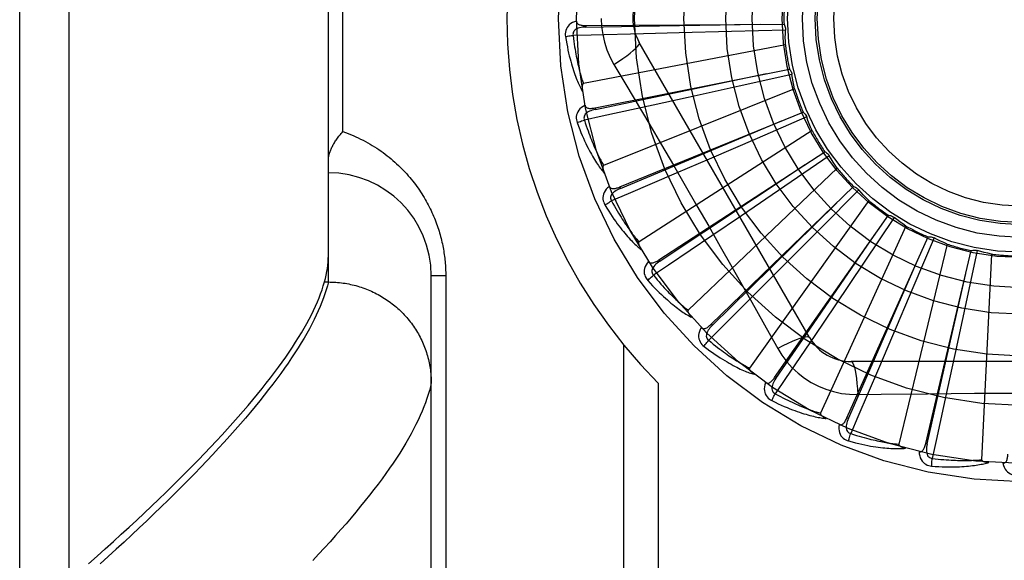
# Model space of a CAD drawing. Header units: inches. Extents: x 0 to 212, y 0 to 138.
# Tile 144 of 256: x 37.443 to 38.041, y 93.117 to 93.445. Entities that reach past the tile are written whole.
import ezdxf

# ---------------------------------------------------------------- set-up
doc = ezdxf.new("R2010")
doc.units = ezdxf.units.IN
doc.header["$LTSCALE"] = 11.6875
doc.header["$MEASUREMENT"] = 0
doc.linetypes.add('HIDDEN', pattern=[0.2, 0.1, -0.1])
doc.layers.add('LEFTHAND_DOOR_ASSEMBLY', color=7, linetype='CONTINUOUS')

msp = doc.modelspace()

# ---------------------------------------------------------------- linework, layer by layer
at = {"layer": 'LEFTHAND_DOOR_ASSEMBLY', "color": 8, "linetype": 'HIDDEN'}
for p, q in [((37.47292, 92.88923), (37.47292, 94.00237)), ((37.44292, 92.91862), (37.44292, 93.97298)), ((37.63042, 93.28577), (37.63042, 93.60583)), ((37.6392, 93.37705), (37.6392, 93.51455)), ((37.78686, 93.44146), (37.90721, 93.44227)), ((37.78686, 93.44146), (37.78687, 93.4405)), ((37.87532, 93.43778), (37.84354, 93.43695)), ((37.9081, 93.4387), (37.87532, 93.43778)), ((37.84354, 93.43695), (37.82179, 93.43641)), ((37.90805, 93.42981), (37.78534, 93.40616)), ((37.92272, 93.25205), (37.81927, 93.43122)), ((37.79246, 93.39147), (37.91048, 93.41504)), ((37.80393, 93.41776), (37.81119, 93.40559)), ((37.91204, 93.41171), (37.88002, 93.4046)), ((37.91367, 93.40297), (37.79765, 93.35652)), ((37.88002, 93.4046), (37.84897, 93.39777)), ((37.84897, 93.39777), (37.82772, 93.39312)), ((37.79246, 93.39147), (37.79265, 93.39053)), ((37.80742, 93.34345), (37.91885, 93.38893)), ((37.88609, 93.37534), (37.90569, 93.38358)), ((37.92101, 93.38595), (37.89092, 93.37291)), ((37.92427, 93.37767), (37.81914, 93.31011)), ((37.80779, 93.34256), (37.88609, 93.37534)), ((37.89092, 93.37291), (37.86172, 93.36032)), ((37.8312, 93.29912), (37.93201, 93.36487)), ((37.86172, 93.36032), (37.84173, 93.35174)), ((37.93469, 93.36235), (37.90761, 93.34385)), ((37.93946, 93.35484), (37.84901, 93.2686)), ((37.80742, 93.34345), (37.80779, 93.34256)), ((37.86294, 93.26009), (37.94948, 93.34373)), ((37.90761, 93.34385), (37.88133, 93.32597)), ((37.95259, 93.34177), (37.9295, 93.31848)), ((37.95869, 93.3353), (37.88621, 93.2335)), ((37.88133, 93.32597), (37.86332, 93.31376)), ((37.90149, 93.22778), (37.97064, 93.32629)), ((37.97407, 93.32495), (37.9558, 93.29771)), ((37.9295, 93.31848), (37.90708, 93.29594)), ((37.98128, 93.31975), (37.92937, 93.20607)), ((37.94546, 93.20335), (37.99472, 93.31316)), ((37.99834, 93.31249), (37.98556, 93.28229)), ((38.00641, 93.30875), (37.97694, 93.1873)), ((37.99326, 93.18768), (38.02085, 93.30483)), ((38.02452, 93.30486), (38.01769, 93.27278)), ((38.03316, 93.30271), (38.02721, 93.17788)), ((37.8312, 93.29912), (37.83173, 93.29832)), ((37.90708, 93.29594), (37.89171, 93.28055)), ((37.9558, 93.29771), (37.93805, 93.27133)), ((37.69292, 92.94919), (37.69292, 93.28955)), ((37.7017, 93.28955), (37.69292, 93.28955)), ((37.7017, 93.28955), (37.7017, 93.0083)), ((37.62736, 93.28344), (37.62805, 93.28577)), ((37.62805, 93.28577), (37.63042, 93.28577)), ((37.63042, 93.28577), (37.63156, 93.28576)), ((37.98556, 93.28229), (37.97311, 93.25303)), ((37.93805, 93.27133), (37.92587, 93.25331)), ((38.01769, 93.27278), (38.01101, 93.2417)), ((37.86294, 93.26009), (37.86361, 93.2594)), ((37.97311, 93.25303), (37.96457, 93.23303)), ((37.80963, 93.24782), (37.80963, 92.9758)), ((38.01101, 93.2417), (38.00641, 93.22044)), ((38.15486, 93.23747), (37.94797, 93.23747)), ((37.83084, 93.22443), (37.83084, 92.9758)), ((37.90149, 93.22778), (37.90228, 93.22723)), ((37.95196, 93.21745), (37.96613, 93.21766)), ((37.94546, 93.20335), (37.94634, 93.20296)), ((37.99326, 93.18768), (37.9942, 93.18746))]:
    msp.add_line(p, q, dxfattribs=at)
for points in [[(37.78115, 93.44415), (37.77986, 93.44373), (37.77871, 93.44321), (37.77769, 93.4426), (37.7768, 93.4419), (37.77605, 93.44112), (37.77545, 93.44027), (37.77498, 93.43935), (37.77465, 93.43839), (37.77445, 93.43742), (37.77436, 93.43647), (37.77436, 93.43557), (37.77446, 93.43472)], [(37.78115, 93.44416), (37.7812, 93.4437), (37.78133, 93.44328), (37.78153, 93.44292), (37.78181, 93.4426), (37.78214, 93.44233), (37.78253, 93.44211), (37.78296, 93.44193), (37.78343, 93.44179), (37.78394, 93.44167), (37.78448, 93.44159), (37.78504, 93.44153), (37.78563, 93.44149), (37.78623, 93.44147), (37.78686, 93.44146)], [(37.79617, 93.4458), (37.7964, 93.44092), (37.79705, 93.43609), (37.79814, 93.43132), (37.79965, 93.42664), (37.80158, 93.42212), (37.80393, 93.41776)], [(37.78687, 93.4405), (37.78583, 93.44046), (37.78485, 93.44038), (37.78393, 93.44025), (37.78306, 93.44006), (37.78226, 93.43982), (37.78152, 93.43953), (37.78086, 93.43918), (37.78028, 93.43877), (37.7798, 93.4383), (37.77944, 93.43778), (37.77919, 93.43721), (37.77904, 93.43661), (37.77901, 93.43602), (37.77908, 93.43544)], [(37.78687, 93.4405), (37.81913, 93.441), (37.89301, 93.44219)], [(37.90721, 93.44227), (37.9075, 93.44172), (37.90773, 93.44115), (37.90791, 93.44055), (37.90803, 93.43993), (37.9081, 93.43932), (37.9081, 93.4387)], [(37.90805, 93.42981), (37.90802, 93.43204), (37.90801, 93.43426), (37.90804, 93.43649), (37.9081, 93.4387)], [(37.77446, 93.43472), (37.77507, 93.43484), (37.77576, 93.43497), (37.77652, 93.43509), (37.77734, 93.43521), (37.7782, 93.43533), (37.77908, 93.43544)], [(37.77446, 93.43472), (37.77482, 93.43252), (37.7752, 93.43042), (37.77559, 93.42842), (37.77598, 93.42651), (37.77639, 93.4247), (37.7768, 93.42297), (37.77721, 93.42132), (37.77763, 93.41975), (37.77805, 93.41826), (37.77847, 93.41683), (37.77889, 93.41548), (37.77931, 93.41418), (37.77973, 93.41295), (37.78014, 93.41178), (37.78055, 93.41066), (37.78096, 93.40959), (37.78136, 93.40857), (37.78176, 93.40761), (37.78216, 93.40669), (37.78255, 93.40582), (37.78294, 93.40499), (37.78333, 93.40421), (37.7837, 93.40346), (37.78408, 93.40275), (37.78445, 93.40208), (37.78481, 93.40144)], [(37.82179, 93.43641), (37.79012, 93.43568), (37.77908, 93.43544)], [(37.77908, 93.43544), (37.7793, 93.4336), (37.77953, 93.43184), (37.77976, 93.43016), (37.78001, 93.42855), (37.78025, 93.427), (37.7805, 93.42553), (37.78076, 93.42411), (37.78101, 93.42276), (37.78127, 93.42147), (37.78152, 93.42023), (37.78178, 93.41904), (37.78203, 93.4179), (37.78229, 93.41681), (37.78254, 93.41576), (37.78279, 93.41476), (37.78304, 93.4138), (37.78328, 93.41288), (37.78352, 93.412), (37.78376, 93.41116), (37.78399, 93.41035), (37.78423, 93.40957), (37.78446, 93.40883), (37.78468, 93.40812), (37.78491, 93.40744), (37.78513, 93.40678), (37.78534, 93.40616)], [(37.80392, 93.41776), (37.80676, 93.41962), (37.80939, 93.42143), (37.81174, 93.42313), (37.81381, 93.42474), (37.81561, 93.42624), (37.81709, 93.4276), (37.81823, 93.4288), (37.81898, 93.42982), (37.81933, 93.43063), (37.81927, 93.43122)], [(37.91048, 93.41504), (37.91087, 93.41456), (37.91121, 93.41404), (37.9115, 93.41348), (37.91174, 93.4129), (37.91191, 93.41232), (37.91204, 93.41171)], [(37.79265, 93.39053), (37.82424, 93.39712), (37.89655, 93.41228)], [(37.91367, 93.40297), (37.91321, 93.40515), (37.91279, 93.40733), (37.91239, 93.40952), (37.91204, 93.41171)], [(37.78534, 93.40616), (37.78518, 93.4061), (37.78505, 93.406), (37.78493, 93.40586), (37.78484, 93.40569), (37.78477, 93.40551), (37.78471, 93.40531), (37.78467, 93.4051), (37.78463, 93.40488), (37.78461, 93.40465), (37.78459, 93.4044), (37.78458, 93.40415), (37.78458, 93.40389), (37.78458, 93.40362), (37.78459, 93.40334), (37.78461, 93.40306), (37.78464, 93.40276), (37.78467, 93.40245), (37.7847, 93.40213), (37.78475, 93.4018), (37.78481, 93.40145)], [(37.81119, 93.40559), (37.82562, 93.38121), (37.83284, 93.36897), (37.84004, 93.35669), (37.84721, 93.3444), (37.85434, 93.33208), (37.86145, 93.31974), (37.86851, 93.30738), (37.87555, 93.295)], [(37.78635, 93.39304), (37.78516, 93.39237), (37.78413, 93.39165), (37.78324, 93.39085), (37.7825, 93.39), (37.78191, 93.3891), (37.78148, 93.38814), (37.7812, 93.38715), (37.78105, 93.38615), (37.78104, 93.38516), (37.78113, 93.3842), (37.7813, 93.38332), (37.78156, 93.3825)], [(37.79265, 93.39053), (37.79164, 93.3903), (37.79069, 93.39003), (37.78981, 93.38972), (37.789, 93.38938), (37.78825, 93.38899), (37.78759, 93.38856), (37.787, 93.38809), (37.78651, 93.38758), (37.78613, 93.38703), (37.78587, 93.38645), (37.78573, 93.38585), (37.7857, 93.38523), (37.78578, 93.38464), (37.78596, 93.38408)], [(37.82772, 93.39312), (37.79676, 93.38642), (37.78596, 93.38409)], [(37.78635, 93.39304), (37.78648, 93.3926), (37.78668, 93.39222), (37.78696, 93.39189), (37.78729, 93.39163), (37.78766, 93.39144), (37.78808, 93.39129), (37.78854, 93.3912), (37.78903, 93.39114), (37.78955, 93.39113), (37.7901, 93.39115), (37.79066, 93.39119), (37.79125, 93.39127), (37.79185, 93.39136), (37.79246, 93.39147)], [(37.78156, 93.3825), (37.78213, 93.38274), (37.78279, 93.38299), (37.78352, 93.38326), (37.78429, 93.38354), (37.78512, 93.38381), (37.78596, 93.38409)], [(37.78596, 93.38409), (37.78652, 93.38232), (37.78708, 93.38064), (37.78763, 93.37903), (37.78818, 93.37749), (37.78871, 93.37603), (37.78924, 93.37462), (37.78975, 93.37328), (37.79026, 93.372), (37.79075, 93.37078), (37.79124, 93.36961), (37.79172, 93.36849), (37.79218, 93.36742), (37.79264, 93.3664), (37.79308, 93.36542), (37.79352, 93.36449), (37.79394, 93.36359), (37.79435, 93.36273), (37.79476, 93.36191), (37.79515, 93.36113), (37.79554, 93.36038), (37.79591, 93.35966), (37.79628, 93.35898), (37.79664, 93.35832), (37.79698, 93.35769), (37.79732, 93.35709), (37.79765, 93.35652)], [(37.91885, 93.38893), (37.91932, 93.38852), (37.91975, 93.38808), (37.92014, 93.38759), (37.92048, 93.38706), (37.92077, 93.38652), (37.92101, 93.38595)], [(37.92427, 93.37767), (37.9234, 93.37973), (37.92257, 93.38179), (37.92177, 93.38387), (37.92101, 93.38595)], [(37.78156, 93.3825), (37.78233, 93.38041), (37.7831, 93.37842), (37.78386, 93.37653), (37.78461, 93.37474), (37.78535, 93.37303), (37.78608, 93.37141), (37.7868, 93.36987), (37.78751, 93.36841), (37.7882, 93.36702), (37.78889, 93.3657), (37.78956, 93.36445), (37.79021, 93.36326), (37.79086, 93.36213), (37.79148, 93.36105), (37.7921, 93.36003), (37.7927, 93.35906), (37.79329, 93.35814), (37.79386, 93.35727), (37.79443, 93.35644), (37.79498, 93.35566), (37.79552, 93.35492), (37.79604, 93.35422), (37.79656, 93.35356), (37.79706, 93.35294), (37.79755, 93.35235), (37.79802, 93.35179)], [(37.63042, 93.35945), (37.63042, 93.35985), (37.63044, 93.36026), (37.63048, 93.36068), (37.63053, 93.36111), (37.63059, 93.36156), (37.63067, 93.36201), (37.63077, 93.36247), (37.63087, 93.36293), (37.631, 93.36341), (37.63114, 93.3639), (37.6313, 93.36439), (37.63147, 93.3649), (37.63166, 93.36541), (37.63186, 93.36592), (37.63209, 93.36645), (37.63232, 93.36698), (37.63258, 93.36751), (37.63285, 93.36805), (37.63313, 93.3686), (37.63343, 93.36915), (37.63375, 93.36971), (37.63409, 93.37026), (37.63443, 93.37083), (37.6348, 93.37139), (37.63518, 93.37195), (37.63557, 93.37252), (37.63598, 93.37309), (37.6364, 93.37366), (37.63683, 93.37423), (37.63728, 93.37479), (37.63775, 93.37536), (37.63822, 93.37593), (37.63871, 93.37649), (37.6392, 93.37705)], [(37.6392, 93.37705), (37.6408, 93.37649), (37.64238, 93.3759), (37.64395, 93.37528), (37.64549, 93.37464), (37.64702, 93.37397), (37.64852, 93.37328), (37.65001, 93.37256), (37.65148, 93.37183), (37.65292, 93.37107), (37.65434, 93.37029), (37.65575, 93.36949), (37.65713, 93.36867), (37.65848, 93.36783), (37.65982, 93.36697), (37.66113, 93.3661), (37.66242, 93.36521), (37.66369, 93.3643), (37.66493, 93.36338), (37.66615, 93.36244), (37.66735, 93.36149), (37.66852, 93.36053), (37.66967, 93.35955), (37.6708, 93.35856), (37.6719, 93.35756), (37.67298, 93.35655), (37.67404, 93.35552), (37.67507, 93.35449), (37.67608, 93.35345), (37.67707, 93.3524), (37.67804, 93.35134), (37.67898, 93.35028), (37.6799, 93.3492), (37.6808, 93.34812), (37.68167, 93.34704), (37.68252, 93.34595), (37.68335, 93.34485), (37.68416, 93.34375), (37.68495, 93.34264), (37.68572, 93.34153), (37.68646, 93.34041), (37.68719, 93.3393), (37.68789, 93.33817), (37.68858, 93.33705), (37.68924, 93.33592), (37.68988, 93.33479), (37.69051, 93.33366), (37.69111, 93.33253), (37.6917, 93.33139), (37.69227, 93.33025), (37.69282, 93.32911), (37.69335, 93.32797), (37.69386, 93.32683), (37.69435, 93.32569), (37.69483, 93.32455), (37.69528, 93.32341), (37.69572, 93.32227), (37.69614, 93.32113), (37.69655, 93.32), (37.69693, 93.31887), (37.6973, 93.31775), (37.69765, 93.31663), (37.69799, 93.31551), (37.6983, 93.3144), (37.6986, 93.31329), (37.69889, 93.31219), (37.69916, 93.31109), (37.69942, 93.30999), (37.69966, 93.3089), (37.69988, 93.30781), (37.70009, 93.30673), (37.70029, 93.30564), (37.70048, 93.30456), (37.70065, 93.30348), (37.70081, 93.30241), (37.70095, 93.30133), (37.70108, 93.30026), (37.7012, 93.29919), (37.70131, 93.29812), (37.7014, 93.29705), (37.70148, 93.29599), (37.70155, 93.29493), (37.7016, 93.29387), (37.70165, 93.2928), (37.70168, 93.29172), (37.7017, 93.29064), (37.7017, 93.28955)], [(37.93201, 93.36487), (37.93255, 93.36456), (37.93305, 93.3642), (37.93353, 93.3638), (37.93397, 93.36335), (37.93435, 93.36287), (37.93469, 93.36235)], [(37.93946, 93.35484), (37.93822, 93.35669), (37.93702, 93.35856), (37.93584, 93.36045), (37.93469, 93.36235)], [(37.79765, 93.35652), (37.79751, 93.35643), (37.79739, 93.35631), (37.79731, 93.35615), (37.79725, 93.35597), (37.79721, 93.35578), (37.79719, 93.35557), (37.79719, 93.35535), (37.7972, 93.35513), (37.79722, 93.3549), (37.79724, 93.35465), (37.79728, 93.3544), (37.79733, 93.35415), (37.79739, 93.35389), (37.79745, 93.35362), (37.79752, 93.35334), (37.7976, 93.35305), (37.79769, 93.35275), (37.79779, 93.35245), (37.79789, 93.35216), (37.79799, 93.35188)], [(37.83173, 93.29832), (37.8586, 93.31618), (37.9201, 93.35712)], [(37.84173, 93.35174), (37.8126, 93.33929), (37.80243, 93.33496)], [(37.80112, 93.34382), (37.80008, 93.34295), (37.79921, 93.34204), (37.79848, 93.34109), (37.79792, 93.34012), (37.79752, 93.33912), (37.79727, 93.3381), (37.79718, 93.33707), (37.79723, 93.33606), (37.7974, 93.33508), (37.79767, 93.33416), (37.79801, 93.33333), (37.79842, 93.33257)], [(37.80112, 93.34383), (37.80134, 93.34342), (37.80161, 93.34308), (37.80194, 93.34282), (37.80231, 93.34263), (37.80272, 93.3425), (37.80316, 93.34244), (37.80363, 93.34243), (37.80412, 93.34247), (37.80463, 93.34256), (37.80516, 93.34268), (37.80571, 93.34283), (37.80627, 93.34301), (37.80684, 93.34322), (37.80742, 93.34345)], [(37.80779, 93.34256), (37.80684, 93.34214), (37.80596, 93.34169), (37.80515, 93.34123), (37.80442, 93.34074), (37.80376, 93.34021), (37.80319, 93.33967), (37.8027, 93.33909), (37.80231, 93.3385), (37.80205, 93.33789), (37.8019, 93.33727), (37.80188, 93.33665), (37.80197, 93.33604), (37.80215, 93.33548), (37.80244, 93.33496)], [(37.94948, 93.34373), (37.95007, 93.34353), (37.95064, 93.34328), (37.95118, 93.34297), (37.95169, 93.34261), (37.95216, 93.34221), (37.95259, 93.34177)], [(37.95869, 93.3353), (37.95713, 93.33688), (37.95559, 93.33849), (37.95408, 93.34012), (37.95259, 93.34177)], [(37.79842, 93.33257), (37.79893, 93.33292), (37.79953, 93.33329), (37.80019, 93.33369), (37.8009, 93.33411), (37.80166, 93.33454), (37.80243, 93.33496)], [(37.79842, 93.33257), (37.79957, 93.33067), (37.8007, 93.32886), (37.80181, 93.32715), (37.80288, 93.32553), (37.80393, 93.32399), (37.80495, 93.32254), (37.80595, 93.32116), (37.80692, 93.31986), (37.80787, 93.31863), (37.80879, 93.31747), (37.80968, 93.31636), (37.81056, 93.31532), (37.8114, 93.31433), (37.81222, 93.31339), (37.81302, 93.3125), (37.81379, 93.31166), (37.81454, 93.31087), (37.81527, 93.31012), (37.81598, 93.30942), (37.81667, 93.30876), (37.81734, 93.30813), (37.81799, 93.30755), (37.81862, 93.307), (37.81923, 93.30648), (37.81982, 93.30599), (37.8204, 93.30553)], [(37.80243, 93.33496), (37.80332, 93.33334), (37.80419, 93.33179), (37.80504, 93.33032), (37.80586, 93.32891), (37.80666, 93.32757), (37.80744, 93.32629), (37.8082, 93.32507), (37.80894, 93.32391), (37.80966, 93.3228), (37.81036, 93.32175), (37.81104, 93.32074), (37.8117, 93.31978), (37.81234, 93.31886), (37.81296, 93.31798), (37.81357, 93.31715), (37.81415, 93.31635), (37.81472, 93.31559), (37.81527, 93.31486), (37.81581, 93.31416), (37.81633, 93.3135), (37.81683, 93.31286), (37.81732, 93.31226), (37.8178, 93.31168), (37.81826, 93.31113), (37.8187, 93.31061), (37.81914, 93.31011)], [(37.86361, 93.2594), (37.88662, 93.28203), (37.93926, 93.33388)], [(37.97064, 93.32629), (37.97126, 93.3262), (37.97186, 93.32606), (37.97245, 93.32586), (37.97303, 93.3256), (37.97356, 93.3253), (37.97407, 93.32495)], [(37.98128, 93.31975), (37.97945, 93.32101), (37.97763, 93.32229), (37.97584, 93.32361), (37.97407, 93.32495)], [(37.86332, 93.31376), (37.83707, 93.29602), (37.82791, 93.28985)], [(37.90228, 93.22723), (37.92059, 93.2538), (37.96247, 93.31467)], [(37.99472, 93.31316), (37.99534, 93.31319), (37.99596, 93.31317), (37.99658, 93.31308), (37.99719, 93.31294), (37.99777, 93.31274), (37.99834, 93.31249)], [(38.00641, 93.30875), (38.00436, 93.30964), (38.00234, 93.31056), (38.00033, 93.31151), (37.99834, 93.31249)], [(37.81914, 93.31011), (37.81901, 93.30999), (37.81892, 93.30985), (37.81887, 93.30968), (37.81884, 93.30949), (37.81884, 93.30929), (37.81886, 93.30909), (37.8189, 93.30888), (37.81895, 93.30866), (37.81901, 93.30843), (37.81909, 93.3082), (37.81917, 93.30796), (37.81927, 93.30772), (37.81937, 93.30747), (37.81949, 93.30722), (37.81961, 93.30696), (37.81974, 93.30669), (37.81988, 93.30642), (37.82004, 93.30613), (37.82021, 93.30584), (37.82039, 93.30554)], [(37.62805, 93.28577), (37.6286, 93.2879), (37.62908, 93.28998), (37.62949, 93.29204), (37.62983, 93.29405), (37.63008, 93.29603), (37.63027, 93.29797), (37.63038, 93.29988), (37.63042, 93.30175)], [(37.94634, 93.20296), (37.95929, 93.23251), (37.98889, 93.30021)], [(38.02085, 93.30483), (38.02145, 93.30498), (38.02206, 93.30507), (38.02269, 93.3051), (38.02331, 93.30508), (38.02392, 93.30499), (38.02452, 93.30486)], [(38.03316, 93.30271), (38.03098, 93.3032), (38.02882, 93.30372), (38.02667, 93.30427), (38.02452, 93.30486)], [(37.82495, 93.2983), (37.82409, 93.29724), (37.8234, 93.29618), (37.82287, 93.29512), (37.8225, 93.29405), (37.82229, 93.29299), (37.82225, 93.29195), (37.82235, 93.29092), (37.82259, 93.28994), (37.82295, 93.28901), (37.82339, 93.28816), (37.82387, 93.28741), (37.82442, 93.28674)], [(37.82494, 93.2983), (37.82523, 93.29794), (37.82556, 93.29766), (37.82594, 93.29747), (37.82634, 93.29735), (37.82676, 93.2973), (37.82721, 93.29732), (37.82767, 93.29741), (37.82814, 93.29754), (37.82863, 93.29772), (37.82913, 93.29794), (37.82964, 93.29819), (37.83015, 93.29848), (37.83067, 93.29879), (37.8312, 93.29912)], [(37.83173, 93.29831), (37.83088, 93.29772), (37.8301, 93.29712), (37.82939, 93.29651), (37.82877, 93.29589), (37.82822, 93.29525), (37.82776, 93.29461), (37.82739, 93.29395), (37.82712, 93.2933), (37.82698, 93.29265), (37.82695, 93.29201), (37.82705, 93.29139), (37.82725, 93.29082), (37.82754, 93.2903), (37.82791, 93.28984)], [(37.87555, 93.295), (37.88952, 93.27025), (37.89646, 93.25791), (37.90338, 93.24549)], [(37.82442, 93.28674), (37.82486, 93.28717), (37.82538, 93.28766), (37.82595, 93.28817), (37.82657, 93.28872), (37.82723, 93.28928), (37.82791, 93.28985)], [(37.82791, 93.28985), (37.82909, 93.28842), (37.83024, 93.28706), (37.83135, 93.28578), (37.83242, 93.28455), (37.83346, 93.28339), (37.83447, 93.28228), (37.83545, 93.28123), (37.83639, 93.28023), (37.83731, 93.27928), (37.83819, 93.27837), (37.83905, 93.27751), (37.83988, 93.27669), (37.84069, 93.27591), (37.84146, 93.27517), (37.84221, 93.27446), (37.84294, 93.27379), (37.84364, 93.27314), (37.84432, 93.27253), (37.84498, 93.27195), (37.84561, 93.2714), (37.84623, 93.27087), (37.84682, 93.27037), (37.8474, 93.26989), (37.84796, 93.26944), (37.84849, 93.26901), (37.84901, 93.2686)], [(37.9942, 93.18746), (38.00132, 93.21893), (38.01757, 93.29101)], [(37.48477, 93.11478), (37.48988, 93.11931), (37.49489, 93.12379), (37.49981, 93.12822), (37.50463, 93.13261), (37.50937, 93.13696), (37.514, 93.14126), (37.51855, 93.14551), (37.523, 93.14972), (37.52736, 93.15389), (37.53163, 93.158), (37.5358, 93.16208), (37.53988, 93.1661), (37.54387, 93.17009), (37.54777, 93.17402), (37.55157, 93.17791), (37.55528, 93.18176), (37.5589, 93.18556), (37.56243, 93.18931), (37.56587, 93.19302), (37.56922, 93.19668), (37.57248, 93.2003), (37.57564, 93.20387), (37.57872, 93.2074), (37.5817, 93.21088), (37.5846, 93.21431), (37.5874, 93.21771), (37.59011, 93.22105), (37.59274, 93.22435), (37.59527, 93.22761), (37.59772, 93.23082), (37.60007, 93.23399), (37.60234, 93.23711), (37.60452, 93.24019), (37.60661, 93.24322), (37.60861, 93.24621), (37.61052, 93.24915), (37.61234, 93.25205), (37.61408, 93.25491), (37.61572, 93.25772), (37.61728, 93.26049), (37.61875, 93.26321), (37.62013, 93.26589), (37.62143, 93.26853), (37.62264, 93.27112), (37.62376, 93.27367), (37.62479, 93.27618), (37.62573, 93.27864), (37.62659, 93.28106), (37.62736, 93.28344)], [(37.63042, 93.28577), (37.62981, 93.28341), (37.62911, 93.281), (37.62832, 93.27855), (37.62745, 93.27606), (37.62649, 93.27352), (37.62544, 93.27094), (37.62431, 93.26832), (37.62308, 93.26565), (37.62177, 93.26294), (37.62037, 93.26019), (37.61888, 93.25739), (37.6173, 93.25455), (37.61564, 93.25167), (37.61388, 93.24874), (37.61204, 93.24577), (37.61011, 93.24275), (37.60809, 93.23969), (37.60599, 93.23659), (37.60379, 93.23344), (37.6015, 93.23025), (37.59913, 93.22702), (37.59667, 93.22374), (37.59412, 93.22042), (37.59148, 93.21706), (37.58875, 93.21365), (37.58594, 93.2102), (37.58303, 93.20671), (37.58003, 93.20317), (37.57695, 93.19959), (37.57378, 93.19597), (37.57052, 93.1923), (37.56717, 93.18859), (37.56373, 93.18484), (37.5602, 93.18105), (37.55659, 93.17721), (37.55288, 93.17333), (37.54909, 93.16941), (37.54521, 93.16545), (37.54124, 93.16145), (37.53718, 93.1574), (37.53303, 93.15331), (37.52879, 93.14919), (37.52447, 93.14502), (37.52006, 93.1408), (37.51556, 93.13655), (37.51097, 93.13226), (37.50629, 93.12793), (37.50153, 93.12356), (37.49667, 93.11915), (37.49173, 93.1147)], [(37.63156, 93.28576), (37.63269, 93.28573), (37.63381, 93.28568), (37.63494, 93.28561), (37.63606, 93.28552), (37.63719, 93.28541), (37.63831, 93.28528), (37.63942, 93.28514), (37.64054, 93.28497), (37.64165, 93.28478), (37.64276, 93.28457), (37.64386, 93.28434), (37.64496, 93.28409), (37.64606, 93.28383), (37.64715, 93.28354), (37.64823, 93.28324), (37.64931, 93.28291), (37.65038, 93.28257), (37.65145, 93.28221), (37.65251, 93.28182), (37.65356, 93.28142), (37.6546, 93.28101), (37.65564, 93.28057), (37.65667, 93.28011), (37.65769, 93.27964), (37.6587, 93.27915), (37.6597, 93.27864), (37.66069, 93.27811), (37.66167, 93.27757), (37.66265, 93.27701), (37.66361, 93.27643), (37.66456, 93.27584), (37.6655, 93.27522), (37.66643, 93.2746), (37.66734, 93.27395), (37.66825, 93.27329), (37.66914, 93.27261), (37.67002, 93.27192), (37.67088, 93.27121), (37.67174, 93.27049), (37.67258, 93.26975), (37.6734, 93.269), (37.67421, 93.26823), (37.67501, 93.26745), (37.6758, 93.26666), (37.67656, 93.26585), (37.67732, 93.26503), (37.67806, 93.26419), (37.67878, 93.26334), (37.67948, 93.26248), (37.68018, 93.26161), (37.68085, 93.26072), (37.68151, 93.25982), (37.68215, 93.25892), (37.68277, 93.258), (37.68338, 93.25706), (37.68397, 93.25612), (37.68455, 93.25517), (37.6851, 93.25421), (37.68564, 93.25324), (37.68616, 93.25226), (37.68666, 93.25127), (37.68714, 93.25027), (37.68761, 93.24926), (37.68805, 93.24825), (37.68848, 93.24723), (37.68889, 93.2462), (37.68928, 93.24516), (37.68965, 93.24411), (37.69, 93.24306), (37.69033, 93.24201), (37.69064, 93.24095), (37.69093, 93.23988), (37.6912, 93.23881), (37.69146, 93.23773), (37.69169, 93.23665), (37.6919, 93.23556), (37.69209, 93.23448), (37.69227, 93.23338), (37.69242, 93.23229), (37.69255, 93.23119), (37.69266, 93.23009), (37.69275, 93.22899), (37.69282, 93.22789), (37.69288, 93.22679), (37.69291, 93.22568), (37.69292, 93.22458)], [(37.82442, 93.28674), (37.82591, 93.28509), (37.82736, 93.28352), (37.82877, 93.28205), (37.83013, 93.28066), (37.83146, 93.27936), (37.83273, 93.27812), (37.83397, 93.27696), (37.83517, 93.27587), (37.83634, 93.27484), (37.83746, 93.27387), (37.83855, 93.27295), (37.8396, 93.27209), (37.84062, 93.27128), (37.8416, 93.27052), (37.84255, 93.26979), (37.84347, 93.26912), (37.84436, 93.26848), (37.84522, 93.26788), (37.84605, 93.26733), (37.84685, 93.26681), (37.84762, 93.26632), (37.84837, 93.26587), (37.84909, 93.26545), (37.84979, 93.26505), (37.85046, 93.26469), (37.85112, 93.26435)], [(37.89171, 93.28055), (37.86929, 93.25816), (37.86146, 93.25037)], [(37.84901, 93.2686), (37.84891, 93.26846), (37.84885, 93.2683), (37.84883, 93.26813), (37.84884, 93.26794), (37.84888, 93.26775), (37.84894, 93.26755), (37.84902, 93.26735), (37.84911, 93.26714), (37.84921, 93.26693), (37.84933, 93.26672), (37.84946, 93.2665), (37.8496, 93.26628), (37.84974, 93.26606), (37.8499, 93.26583), (37.85007, 93.2656), (37.85025, 93.26536), (37.85045, 93.26512), (37.85065, 93.26487), (37.85087, 93.26461), (37.85111, 93.26435)], [(37.85695, 93.2581), (37.85631, 93.25691), (37.85584, 93.25574), (37.85552, 93.25459), (37.85536, 93.25347), (37.85535, 93.25239), (37.8555, 93.25136), (37.8558, 93.25037), (37.85622, 93.24945), (37.85675, 93.24861), (37.85734, 93.24785), (37.85796, 93.2472), (37.85862, 93.24666)], [(37.85695, 93.25811), (37.8573, 93.25781), (37.85768, 93.2576), (37.85808, 93.25747), (37.8585, 93.25743), (37.85893, 93.25747), (37.85936, 93.25758), (37.85979, 93.25774), (37.86024, 93.25796), (37.86068, 93.25823), (37.86113, 93.25854), (37.86158, 93.25889), (37.86203, 93.25927), (37.86249, 93.25967), (37.86294, 93.26009)], [(37.86361, 93.2594), (37.86289, 93.25866), (37.86223, 93.25792), (37.86166, 93.25719), (37.86116, 93.25646), (37.86074, 93.25573), (37.86041, 93.25501), (37.86017, 93.2543), (37.86004, 93.2536), (37.86002, 93.25294), (37.86011, 93.25231), (37.86032, 93.25172), (37.86063, 93.25119), (37.86101, 93.25074), (37.86147, 93.25036)], [(37.92587, 93.25331), (37.90809, 93.22709), (37.90188, 93.21795)], [(37.92272, 93.25205), (37.92225, 93.25239), (37.92141, 93.2525), (37.92022, 93.25237), (37.91869, 93.25203), (37.91682, 93.25146), (37.91464, 93.25066), (37.91216, 93.24966), (37.90944, 93.24845), (37.90648, 93.24705), (37.90338, 93.24549)], [(37.85862, 93.24666), (37.85898, 93.24716), (37.85939, 93.24774), (37.85985, 93.24835), (37.86036, 93.249), (37.8609, 93.24968), (37.86146, 93.25037)], [(37.85862, 93.24666), (37.8604, 93.24531), (37.86212, 93.24406), (37.86378, 93.24288), (37.86539, 93.24177), (37.86693, 93.24074), (37.86842, 93.23977), (37.86986, 93.23886), (37.87124, 93.23802), (37.87258, 93.23722), (37.87387, 93.23648), (37.87511, 93.23579), (37.8763, 93.23515), (37.87746, 93.23454), (37.87857, 93.23398), (37.87963, 93.23345), (37.88066, 93.23295), (37.88166, 93.2325), (37.88261, 93.23208), (37.88353, 93.23169), (37.88442, 93.23133), (37.88527, 93.231), (37.88609, 93.23069), (37.88688, 93.23042), (37.88764, 93.23016), (37.88837, 93.22993), (37.88908, 93.22972)], [(37.86146, 93.25037), (37.86289, 93.24919), (37.86427, 93.24807), (37.86561, 93.24702), (37.86689, 93.24602), (37.86814, 93.24507), (37.86934, 93.24418), (37.8705, 93.24333), (37.87161, 93.24253), (37.87269, 93.24176), (37.87373, 93.24104), (37.87474, 93.24036), (37.87571, 93.23971), (37.87665, 93.2391), (37.87755, 93.23852), (37.87842, 93.23796), (37.87926, 93.23744), (37.88007, 93.23694), (37.88085, 93.23647), (37.88161, 93.23602), (37.88234, 93.2356), (37.88304, 93.2352), (37.88372, 93.23482), (37.88438, 93.23446), (37.88501, 93.23412), (37.88562, 93.2338), (37.88621, 93.2335)], [(37.90338, 93.24549), (37.90598, 93.24129), (37.90892, 93.23737), (37.91219, 93.23373), (37.91577, 93.23041), (37.91965, 93.22741), (37.92377, 93.22477), (37.92812, 93.22251), (37.93265, 93.22065), (37.93733, 93.21921), (37.94213, 93.21818), (37.94701, 93.2176), (37.95196, 93.21745)], [(37.94797, 93.23747), (37.9485, 93.23724), (37.94901, 93.23656), (37.9495, 93.23547), (37.94997, 93.23397), (37.95041, 93.23207), (37.95081, 93.22978), (37.95118, 93.22713), (37.95149, 93.22416), (37.95176, 93.22091), (37.95196, 93.21745)], [(37.88621, 93.2335), (37.88613, 93.23334), (37.8861, 93.23318), (37.88612, 93.233), (37.88616, 93.23282), (37.88624, 93.23264), (37.88633, 93.23245), (37.88645, 93.23227), (37.88657, 93.23208), (37.88672, 93.2319), (37.88687, 93.23171), (37.88704, 93.23152), (37.88722, 93.23133), (37.88741, 93.23114), (37.88761, 93.23094), (37.88782, 93.23075), (37.88804, 93.23055), (37.88828, 93.23035), (37.88852, 93.23014), (37.88876, 93.22995), (37.889, 93.22977)], [(37.96457, 93.23303), (37.95207, 93.20391), (37.94771, 93.19377)], [(37.69292, 93.22458), (37.69239, 93.22224), (37.69177, 93.21986), (37.69107, 93.21743), (37.69027, 93.21496), (37.68939, 93.21245), (37.68841, 93.2099), (37.68735, 93.2073), (37.6862, 93.20466), (37.68495, 93.20197), (37.68362, 93.19924), (37.6822, 93.19647), (37.68069, 93.19365), (37.67909, 93.19079), (37.67739, 93.18789), (37.67561, 93.18494), (37.67374, 93.18195), (37.67178, 93.17891), (37.66972, 93.17583), (37.66758, 93.17271), (37.66534, 93.16954), (37.66302, 93.16633), (37.66061, 93.16307), (37.6581, 93.15978), (37.6555, 93.15643), (37.65281, 93.15305), (37.65003, 93.14962), (37.64716, 93.14614), (37.6442, 93.14262), (37.64115, 93.13906), (37.63801, 93.13546), (37.63477, 93.13181), (37.63145, 93.12812), (37.62803, 93.12438), (37.62452, 93.12061), (37.62092, 93.11679)], [(37.89599, 93.22469), (37.89559, 93.2234), (37.89534, 93.22216), (37.89524, 93.22097), (37.8953, 93.21984), (37.8955, 93.21878), (37.89584, 93.2178), (37.89632, 93.21688), (37.89691, 93.21606), (37.89759, 93.21533), (37.89831, 93.2147), (37.89904, 93.21418), (37.89979, 93.21377)], [(37.89599, 93.2247), (37.89639, 93.22447), (37.8968, 93.22433), (37.89722, 93.22429), (37.89764, 93.22433), (37.89805, 93.22445), (37.89845, 93.22463), (37.89885, 93.22488), (37.89924, 93.22518), (37.89963, 93.22553), (37.90001, 93.22592), (37.90038, 93.22634), (37.90076, 93.22679), (37.90113, 93.22727), (37.90149, 93.22778)], [(37.90228, 93.22723), (37.90171, 93.22636), (37.90121, 93.22552), (37.90078, 93.22469), (37.90043, 93.22388), (37.90016, 93.22308), (37.89997, 93.22231), (37.89987, 93.22157), (37.89987, 93.22086), (37.89997, 93.2202), (37.90019, 93.2196), (37.9005, 93.21906), (37.90091, 93.2186), (37.90137, 93.21823), (37.90189, 93.21795)], [(37.89979, 93.21377), (37.90005, 93.21433), (37.90035, 93.21497), (37.90068, 93.21567), (37.90106, 93.2164), (37.90146, 93.21717), (37.90188, 93.21795)], [(37.90188, 93.21795), (37.90351, 93.21706), (37.90508, 93.21623), (37.90658, 93.21545), (37.90804, 93.21471), (37.90944, 93.21401), (37.91079, 93.21336), (37.91208, 93.21275), (37.91333, 93.21217), (37.91454, 93.21163), (37.9157, 93.21112), (37.91681, 93.21064), (37.91789, 93.21018), (37.91892, 93.20976), (37.91992, 93.20936), (37.92088, 93.20898), (37.9218, 93.20862), (37.92269, 93.20829), (37.92355, 93.20797), (37.92438, 93.20768), (37.92517, 93.2074), (37.92594, 93.20714), (37.92668, 93.2069), (37.92739, 93.20667), (37.92808, 93.20646), (37.92874, 93.20626), (37.92937, 93.20607)], [(37.96613, 93.21766), (37.99446, 93.21796), (38.00867, 93.21809), (38.0229, 93.21819), (38.03713, 93.21825), (38.05137, 93.21827), (38.06561, 93.21826), (38.07984, 93.21819), (38.09408, 93.2181)], [(38.00641, 93.22044), (37.99964, 93.18948), (37.99728, 93.17869)], [(37.89979, 93.21377), (37.9018, 93.21279), (37.90373, 93.21188), (37.90558, 93.21103), (37.90736, 93.21025), (37.90907, 93.20953), (37.91072, 93.20886), (37.9123, 93.20824), (37.91382, 93.20767), (37.91528, 93.20715), (37.91669, 93.20667), (37.91804, 93.20622), (37.91933, 93.20581), (37.92058, 93.20544), (37.92178, 93.20509), (37.92293, 93.20477), (37.92403, 93.20449), (37.92509, 93.20423), (37.92611, 93.20399), (37.92709, 93.20378), (37.92803, 93.2036), (37.92893, 93.20344), (37.92979, 93.20329), (37.93062, 93.20317), (37.93141, 93.20306), (37.93217, 93.20297), (37.9329, 93.2029)], [(37.92937, 93.20607), (37.92933, 93.2059), (37.92933, 93.20573), (37.92938, 93.20556), (37.92946, 93.20539), (37.92957, 93.20523), (37.92969, 93.20506), (37.92984, 93.2049), (37.93, 93.20475), (37.93017, 93.20459), (37.93036, 93.20444), (37.93056, 93.20428), (37.93077, 93.20413), (37.93099, 93.20398), (37.93123, 93.20383), (37.93147, 93.20367), (37.93173, 93.20352), (37.932, 93.20337), (37.93228, 93.20321), (37.93258, 93.20306), (37.93289, 93.2029)], [(37.94064, 93.19928), (37.9405, 93.19792), (37.94049, 93.19666), (37.94062, 93.19548), (37.94088, 93.19438), (37.94128, 93.19338), (37.9418, 93.19247), (37.94245, 93.19167), (37.94318, 93.19097), (37.94398, 93.19038), (37.94481, 93.1899), (37.94563, 93.18953), (37.94645, 93.18927)], [(37.94064, 93.19928), (37.94108, 93.19913), (37.94151, 93.19907), (37.94193, 93.19911), (37.94233, 93.19923), (37.94271, 93.19942), (37.94307, 93.19968), (37.94341, 93.19999), (37.94374, 93.20036), (37.94406, 93.20078), (37.94436, 93.20124), (37.94465, 93.20172), (37.94493, 93.20224), (37.9452, 93.20278), (37.94546, 93.20335)], [(37.94634, 93.20296), (37.94594, 93.202), (37.94561, 93.20107), (37.94535, 93.20018), (37.94516, 93.19931), (37.94504, 93.19848), (37.945, 93.19769), (37.94505, 93.19694), (37.94518, 93.19624), (37.94541, 93.19562), (37.94573, 93.19507), (37.94614, 93.1946), (37.94663, 93.19423), (37.94715, 93.19395), (37.94771, 93.19376)], [(37.94645, 93.18927), (37.94659, 93.18987), (37.94676, 93.19056), (37.94696, 93.1913), (37.94719, 93.19209), (37.94744, 93.19292), (37.94771, 93.19377)], [(37.94771, 93.19377), (37.94947, 93.19321), (37.95117, 93.19268), (37.9528, 93.1922), (37.95436, 93.19175), (37.95587, 93.19133), (37.95732, 93.19095), (37.95871, 93.19059), (37.96004, 93.19026), (37.96133, 93.18996), (37.96256, 93.18967), (37.96375, 93.18941), (37.96489, 93.18917), (37.96599, 93.18895), (37.96704, 93.18874), (37.96806, 93.18856), (37.96903, 93.18838), (37.96997, 93.18822), (37.97087, 93.18807), (37.97174, 93.18794), (37.97257, 93.18782), (37.97338, 93.18771), (37.97415, 93.18761), (37.97489, 93.18752), (37.9756, 93.18744), (37.97629, 93.18737), (37.97694, 93.1873)], [(37.94645, 93.18927), (37.9486, 93.18868), (37.95067, 93.18815), (37.95264, 93.18768), (37.95454, 93.18724), (37.95636, 93.18686), (37.9581, 93.18651), (37.95977, 93.18621), (37.96137, 93.18594), (37.96291, 93.1857), (37.96438, 93.18549), (37.96579, 93.18531), (37.96714, 93.18515), (37.96843, 93.18502), (37.96967, 93.18491), (37.97086, 93.18481), (37.972, 93.18474), (37.97309, 93.18468), (37.97414, 93.18465), (37.97514, 93.18463), (37.97609, 93.18462), (37.97701, 93.18464), (37.97788, 93.18466), (37.97872, 93.18469), (37.97952, 93.18474), (37.98028, 93.18479), (37.98101, 93.18486)], [(37.97694, 93.1873), (37.97694, 93.18713), (37.97697, 93.18697), (37.97705, 93.18681), (37.97716, 93.18666), (37.9773, 93.18651), (37.97745, 93.18638), (37.97763, 93.18625), (37.97781, 93.18613), (37.97801, 93.186), (37.97823, 93.18589), (37.97845, 93.18578), (37.97869, 93.18566), (37.97894, 93.18556), (37.97919, 93.18545), (37.97946, 93.18535), (37.97974, 93.18525), (37.98004, 93.18515), (37.98034, 93.18505), (37.98063, 93.18496), (37.98092, 93.18489)], [(37.9893, 93.18277), (37.98975, 93.18271), (37.99019, 93.18273), (37.99059, 93.18285), (37.99097, 93.18304), (37.9913, 93.1833), (37.99161, 93.18362), (37.99188, 93.184), (37.99214, 93.18442), (37.99237, 93.18489), (37.99258, 93.18539), (37.99277, 93.18593), (37.99295, 93.18649), (37.99311, 93.18707), (37.99326, 93.18768)], [(37.9942, 93.18746), (37.99399, 93.18644), (37.99384, 93.18547), (37.99375, 93.18454), (37.99373, 93.18366), (37.99377, 93.18282), (37.99388, 93.18203), (37.99407, 93.1813), (37.99433, 93.18065), (37.99467, 93.18008), (37.99509, 93.1796), (37.99558, 93.17922), (37.99613, 93.17894), (37.9967, 93.17876), (37.99728, 93.17869)], [(37.9893, 93.18277), (37.98941, 93.18141), (37.98964, 93.18017), (37.98999, 93.17903), (37.99046, 93.17801), (37.99104, 93.1771), (37.99173, 93.17631), (37.99251, 93.17564), (37.99337, 93.17509), (37.99426, 93.17467), (37.99517, 93.17435), (37.99604, 93.17414), (37.99689, 93.17404)], [(38.0402, 93.17576), (38.04066, 93.17579), (38.04108, 93.1759), (38.04145, 93.17609), (38.04179, 93.17635), (38.04207, 93.17667), (38.04231, 93.17704), (38.04251, 93.17746), (38.04267, 93.17793), (38.04281, 93.17843), (38.04292, 93.17896), (38.04301, 93.17952), (38.04308, 93.18011), (38.04313, 93.18071), (38.04316, 93.18134)], [(37.99689, 93.17404), (37.99692, 93.17466), (37.99696, 93.17536), (37.99701, 93.17613), (37.99709, 93.17695), (37.99718, 93.17782), (37.99728, 93.17869)], [(37.99689, 93.17404), (37.99912, 93.17387), (38.00125, 93.17374), (38.00328, 93.17365), (38.00522, 93.17358), (38.00708, 93.17355), (38.00886, 93.17354), (38.01056, 93.17355), (38.01218, 93.17359), (38.01373, 93.17365), (38.01522, 93.17372), (38.01663, 93.17381), (38.01799, 93.17391), (38.01929, 93.17403), (38.02053, 93.17415), (38.02171, 93.17429), (38.02284, 93.17443), (38.02393, 93.17458), (38.02496, 93.17474), (38.02594, 93.17491), (38.02688, 93.17509), (38.02778, 93.17527), (38.02863, 93.17546), (38.02945, 93.17565), (38.03022, 93.17585), (38.03096, 93.17605), (38.03167, 93.17625)], [(37.99728, 93.17869), (37.99912, 93.17848), (38.00088, 93.17829), (38.00257, 93.17812), (38.0042, 93.17797), (38.00575, 93.17785), (38.00725, 93.17775), (38.00868, 93.17766), (38.01006, 93.17759), (38.01137, 93.17753), (38.01264, 93.17749), (38.01386, 93.17745), (38.01502, 93.17743), (38.01614, 93.17742), (38.01722, 93.17742), (38.01825, 93.17743), (38.01924, 93.17744), (38.02019, 93.17746), (38.0211, 93.17749), (38.02198, 93.17752), (38.02282, 93.17756), (38.02363, 93.1776), (38.02441, 93.17765), (38.02515, 93.1777), (38.02587, 93.17776), (38.02655, 93.17782), (38.02721, 93.17788)], [(38.02721, 93.17788), (38.02724, 93.17771), (38.0273, 93.17755), (38.02741, 93.17741), (38.02754, 93.17729), (38.02771, 93.17717), (38.02789, 93.17707), (38.02808, 93.17697), (38.02829, 93.17689), (38.02851, 93.17681), (38.02874, 93.17673), (38.02898, 93.17667), (38.02924, 93.1766), (38.0295, 93.17654), (38.02977, 93.17649), (38.03005, 93.17644), (38.03035, 93.17639), (38.03065, 93.17635), (38.03097, 93.17631), (38.03131, 93.17628), (38.03167, 93.17625)], [(38.0402, 93.17576), (38.04057, 93.17446), (38.04103, 93.17328), (38.04159, 93.17223), (38.04224, 93.17131), (38.04299, 93.17053), (38.04381, 93.16988), (38.04471, 93.16937), (38.04565, 93.16899), (38.04661, 93.16875), (38.04756, 93.16861), (38.04845, 93.16857), (38.04931, 93.16863)]]:
    msp.add_lwpolyline(points, dxfattribs=at)
for radius in [0.28125, 0.27028, 0.235, 0.205, 0.17959, 0.1635, 0.14525, 0.142, 0.133, 0.12525, 0.124, 0.114]:
    msp.add_circle((38.05142, 93.4458), radius, dxfattribs=at)
for centre, radius, start, end in [((38.05142, 93.4458), 0.3125, 134.89708, 225.10292), ((37.84453, 93.4458), 0.02917, 150, 210), ((38.05142, 93.4458), 0.14425, 175.45528, 181.40153), ((38.05142, 93.4458), 0.14425, 186.36437, 192.31062), ((38.05142, 93.4458), 0.14425, 197.27346, 203.21971), ((38.05142, 93.4458), 0.14425, 208.18255, 214.1288), ((38.05142, 93.4458), 0.14425, 219.09165, 225.03789), ((37.63042, 93.28955), 0.0625, 0, 90), ((38.05142, 93.4458), 0.14425, 230.00074, 235.94698), ((38.05142, 93.4458), 0.14425, 240.90983, 246.85607), ((38.05142, 93.4458), 0.14425, 251.81892, 257.76516), ((38.05142, 93.4458), 0.14425, 262.72801, 268.67426), ((37.94797, 93.26663), 0.02917, 210, 270)]:
    msp.add_arc(centre, radius, start, end, dxfattribs=at)

doc.saveas('drawing.dxf')
